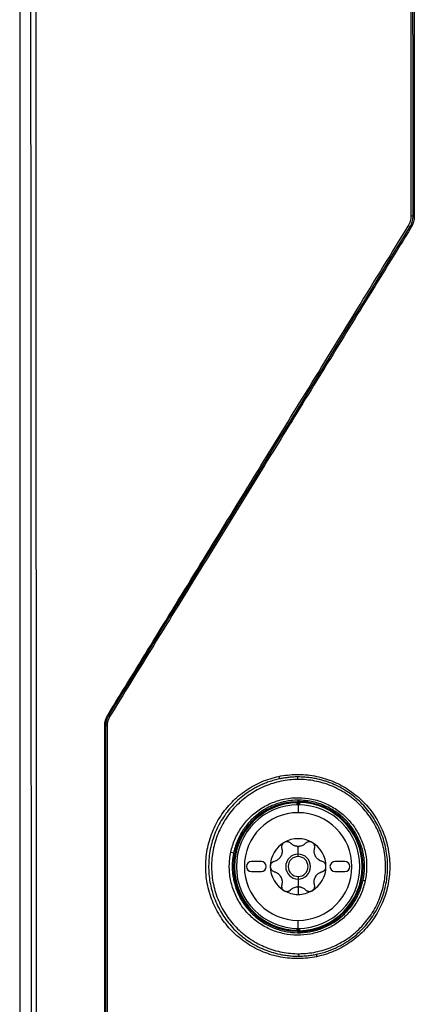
# Model space of a CAD drawing. Header units: millimetres. Extents: x 155473 to 158085, y 111018 to 114514.
# Tile 105 of 181: x 156833 to 156872, y 112861 to 112960. Entities that reach past the tile are written whole.
import ezdxf

# ---------------------------------------------------------------- set-up
doc = ezdxf.new("R2010")
doc.units = ezdxf.units.MM

msp = doc.modelspace()

# ---------------------------------------------------------------- linework, layer by layer
at = {"color": 7, "linetype": 'Continuous', "lineweight": 25}
for p, q in [((156832.715, 113206.734), (156832.715, 112831.733)), ((156872.086, 112940.111), (156872.269, 112940.059)), ((156871.972, 112939.012), (156871.79, 112939.063)), ((156841.571, 112889.942), (156841.685, 112889.91)), ((156841.388, 112888.863), (156841.275, 112888.895)), ((156860.615, 112881.234), (156860.617, 112881.134)), ((156860.617, 112881.134), (156860.717, 112881.134)), ((156860.617, 112880.94), (156860.617, 112881.134)), ((156860.717, 112881.134), (156860.717, 112880.941)), ((156860.753, 112880.941), (156860.753, 112881.17)), ((156860.853, 112881.172), (156860.855, 112881.272)), ((156860.853, 112881.172), (156860.853, 112880.939)), ((156860.715, 112880.941), (156860.715, 112880.141)), ((156860.715, 112875.983), (156860.715, 112876.758)), ((156857.015, 112875.233), (156856.015, 112875.233)), ((156860.715, 112875.733), (156860.715, 112875.983)), ((156865.415, 112875.233), (156864.415, 112875.233)), ((156856.015, 112874.233), (156857.015, 112874.233)), ((156864.415, 112874.233), (156865.415, 112874.233)), ((156860.715, 112873.733), (156860.715, 112873.483)), ((156860.715, 112873.483), (156860.715, 112872.708)), ((156860.715, 112872.702), (156860.715, 112871.933)), ((156860.715, 112868.525), (156860.715, 112869.325)), ((156860.615, 112868.232), (156860.617, 112868.332)), ((156860.617, 112868.332), (156860.617, 112868.526)), ((156860.717, 112868.332), (156860.617, 112868.332)), ((156860.717, 112868.525), (156860.717, 112868.332)), ((156860.753, 112868.295), (156860.753, 112868.525)), ((156860.853, 112868.526), (156860.853, 112868.293)), ((156860.853, 112868.293), (156860.855, 112868.193))]:
    msp.add_line(p, q, dxfattribs=at)
at = {"color": 7, "linetype": 'Continuous', "lineweight": 25, "flags": 128}
for points in [[(156860.615, 112881.234), (156860.636, 112881.254), (156860.652, 112881.27)], [(156860.753, 112881.17), (156860.733, 112881.15), (156860.717, 112881.134)], [(156860.652, 112868.195), (156860.631, 112868.216), (156860.615, 112868.232)], [(156860.717, 112868.332), (156860.737, 112868.311), (156860.753, 112868.295)]]:
    msp.add_lwpolyline(points, dxfattribs=at)
at = {"color": 7, "linetype": 'Continuous', "lineweight": 25}
for centre, radius, start, end in [((156872.369, 112938.352), 1.71, 89.08505, 93.36433), ((156872.322, 112939.386), 0.512, 226.96404, 241.51853), ((156841.937, 112890.131), 0.336, 221.20114, 242.85387), ((156841.484, 112884.452), 4.412, 89.6735, 91.2517), ((156859.2, 112883.81), 0.438, 183.34368, 218.34063), ((156860.286, 112883.54), 0.416, 351.86749, 27.61474), ((156860.715, 112874.733), 6.502, 90.87955, 269.12045), ((156860.715, 112874.733), 6.402, 90.87955, 269.12045), ((156860.617, 112881.134), 0.1, 0.02083, 90.85872), ((156860.653, 112881.17), 0.1, 0.02069, 90.53493), ((156860.715, 112874.733), 6.441, 271.22361, 88.77639), ((156860.715, 112874.733), 6.541, 271.22361, 88.77639), ((156860.715, 112874.733), 6.208, 90, 270), ((156860.715, 112874.733), 5.408, 90, 270), ((156860.715, 112874.733), 6.208, 0, 90), ((156860.715, 112874.733), 5.408, 270, 90), ((156860.715, 112874.733), 2.8, 120, 180), ((156860.715, 112874.733), 2.8, 60, 120), ((156860.715, 112874.733), 2.8, 0, 60), ((156854.523, 112878.525), 2.427, 256.1634, 263.08803), ((156860.715, 112874.733), 2.031, 87.5089, 92.4911), ((156860.715, 112877.824), 1.066, 265.2504, 270), ((156860.715, 112877.824), 1.066, 270, 274.7496), ((156856.015, 112874.733), 0.5, 90, 270), ((156857.015, 112874.733), 0.5, 270, 90), ((156860.715, 112874.733), 2.031, 147.5089, 152.4911), ((156858.038, 112876.278), 1.066, 325.2504, 334.7496), ((156860.715, 112874.733), 1.25, 90, 270), ((156860.715, 112874.733), 1, 90, 270), ((156860.715, 112874.733), 1.25, 270, 90), ((156860.715, 112874.733), 1, 270, 90), ((156860.715, 112874.733), 2.031, 27.5089, 32.4911), ((156863.392, 112876.278), 1.066, 205.2504, 214.7496), ((156864.415, 112874.733), 0.5, 90, 270), ((156865.415, 112874.733), 0.5, 270, 90), ((156860.715, 112874.733), 2.8, 180, 240), ((156860.715, 112874.733), 6.208, 270, 0), ((156860.715, 112874.733), 2.8, 300, 0), ((156860.715, 112874.733), 2.031, 207.5089, 212.4911), ((156858.038, 112873.187), 1.066, 25.2504, 34.7496), ((156860.715, 112874.733), 2.031, 327.5089, 332.4911), ((156863.392, 112873.187), 1.066, 145.2504, 154.7496), ((156867.775, 112875.066), 1.775, 252.81088, 259.63243), ((156860.715, 112874.733), 2.8, 240, 270), ((156860.715, 112871.642), 1.066, 85.2504, 94.7496), ((156860.715, 112874.733), 2.031, 267.5089, 270), ((156860.715, 112874.733), 2.031, 270, 272.4911), ((156860.715, 112874.733), 2.8, 270, 300), ((156860.617, 112868.332), 0.1, 269.14128, 359.97917), ((156860.653, 112868.295), 0.1, 269.46507, 359.97931), ((156860.402, 112865.919), 0.408, 332.808, 8.81437), ((156862.955, 112865.819), 0.405, 164.8366, 199.95084)]:
    msp.add_arc(centre, radius, start, end, dxfattribs=at)
for points, knots in [([(156833.9, 112831.733), (156833.896, 112862.922), (156833.886, 112894.111), (156833.851, 112956.486), (156833.828, 112987.672), (156833.768, 113050.038), (156833.731, 113081.217), (156833.643, 113143.57), (156833.592, 113174.744), (156833.535, 113205.914)], [0, 0, 0, 0, 0.25, 0.25, 0.5, 0.5, 0.75, 0.75, 1, 1, 1, 1]), ([(156834.013, 113205.932), (156834.02, 113202.285), (156834.033, 113194.992), (156834.053, 113184.055), (156834.071, 113173.12), (156834.089, 113162.185), (156834.107, 113151.249), (156834.124, 113140.31), (156834.141, 113129.364), (156834.157, 113118.41), (156834.172, 113107.445), (156834.187, 113096.466), (156834.201, 113085.468), (156834.215, 113074.447), (156834.229, 113063.399), (156834.241, 113052.319), (156834.253, 113041.203), (156834.265, 113030.048), (156834.279, 113015.622), (156834.296, 112997.936), (156834.313, 112977.008), (156834.328, 112956.09), (156834.342, 112935.199), (156834.353, 112914.352), (156834.362, 112893.569), (156834.37, 112872.868), (156834.375, 112852.265), (156834.377, 112838.564), (156834.378, 112831.733)], [0, 0, 0, 0, 0.02925, 0.058487, 0.087717, 0.116944, 0.146175, 0.175415, 0.20467, 0.233945, 0.263249, 0.29259, 0.321979, 0.35143, 0.380952, 0.410557, 0.440258, 0.470066, 0.499991, 0.555911, 0.611847, 0.667756, 0.723592, 0.779309, 0.834858, 0.890185, 0.945242, 1, 1, 1, 1]), ([(156872.086, 112940.111), (156872.085, 112943.8), (156872.084, 112951.173), (156872.081, 112962.222), (156872.079, 112973.251), (156872.076, 112984.256), (156872.073, 112995.237), (156872.069, 113006.19), (156872.066, 113017.112), (156872.063, 113028.003), (156872.059, 113038.861), (156872.055, 113049.688), (156872.051, 113060.488), (156872.047, 113071.265), (156872.042, 113082.022), (156872.037, 113092.764), (156872.033, 113103.495), (156872.028, 113114.218), (156872.023, 113124.938), (156872.017, 113135.656), (156872.012, 113146.376), (156872.006, 113157.1), (156872, 113167.829), (156871.994, 113178.565), (156871.988, 113189.312), (156871.984, 113196.479), (156871.982, 113200.065)], [0, 0, 0, 0, 0.042568, 0.085067, 0.127488, 0.16982, 0.212056, 0.254187, 0.296202, 0.338095, 0.379857, 0.4215, 0.463038, 0.504487, 0.545863, 0.587181, 0.628457, 0.669705, 0.710941, 0.752176, 0.793417, 0.834673, 0.875952, 0.91726, 0.958607, 1, 1, 1, 1]), ([(156872.2, 113198.951), (156872.203, 113196.484), (156872.209, 113191.549), (156872.217, 113184.146), (156872.226, 113176.744), (156872.234, 113169.342), (156872.242, 113161.94), (156872.25, 113154.538), (156872.258, 113147.136), (156872.265, 113139.734), (156872.273, 113132.333), (156872.28, 113124.932), (156872.287, 113117.531), (156872.294, 113110.131), (156872.3, 113102.731), (156872.307, 113095.331), (156872.313, 113087.932), (156872.319, 113080.533), (156872.325, 113073.134), (156872.33, 113065.736), (156872.336, 113058.339), (156872.341, 113050.942), (156872.346, 113043.545), (156872.351, 113036.149), (156872.355, 113028.754), (156872.36, 113021.359), (156872.364, 113013.965), (156872.368, 113006.571), (156872.372, 112999.178), (156872.376, 112991.786), (156872.38, 112984.395), (156872.383, 112977.004), (156872.386, 112969.614), (156872.389, 112962.225), (156872.392, 112954.836), (156872.394, 112947.449), (156872.396, 112942.524), (156872.397, 112940.062)], [0, 0, 0, 0, 0.0286306, 0.057258, 0.0858822, 0.1145032, 0.1431209, 0.1717353, 0.2003465, 0.2289543, 0.2575587, 0.2861598, 0.3147574, 0.3433515, 0.3719422, 0.4005294, 0.4291131, 0.4576931, 0.4862696, 0.5148425, 0.5434117, 0.5719773, 0.6005391, 0.6290972, 0.6576516, 0.6862021, 0.7147488, 0.7432917, 0.7718307, 0.8003659, 0.828897, 0.8574243, 0.8859475, 0.9144667, 0.9429819, 0.971493, 1, 1, 1, 1]), ([(156871.79, 112939.063), (156871.813, 112939.103), (156871.859, 112939.182), (156871.919, 112939.306), (156871.97, 112939.433), (156872.025, 112939.608), (156872.075, 112939.834), (156872.082, 112940.018), (156872.086, 112940.111)], [0, 0, 0, 0, 0.124856, 0.249162, 0.373509, 0.498491, 0.749149, 1, 1, 1, 1]), ([(156871.972, 112939.012), (156871.996, 112939.051), (156872.043, 112939.131), (156872.103, 112939.257), (156872.154, 112939.386), (156872.196, 112939.519), (156872.229, 112939.653), (156872.252, 112939.788), (156872.267, 112939.924), (156872.268, 112940.014), (156872.269, 112940.059)], [0, 0, 0, 0, 0.126137, 0.252521, 0.378862, 0.50487, 0.630259, 0.754752, 0.878081, 1, 1, 1, 1]), ([(156841.571, 112889.942), (156843.097, 112892.422), (156846.301, 112897.63), (156851.338, 112905.816), (156856.44, 112914.11), (156863.309, 112925.275), (156868.345, 112933.462), (156871.79, 112939.063)], [0, 0, 0, 0, 0.1514424, 0.318108, 0.5, 0.6579627, 1, 1, 1, 1]), ([(156872.078, 112938.936), (156871.324, 112937.713), (156869.821, 112935.275), (156867.574, 112931.631), (156865.342, 112928.012), (156863.125, 112924.418), (156860.924, 112920.849), (156858.737, 112917.304), (156856.566, 112913.784), (156854.409, 112910.289), (156852.268, 112906.819), (156850.142, 112903.374), (156848.031, 112899.953), (156845.935, 112896.557), (156843.855, 112893.186), (156842.473, 112890.948), (156841.784, 112889.832)], [0, 0, 0, 0, 0.074618, 0.148745, 0.222382, 0.295528, 0.368183, 0.440347, 0.512021, 0.583204, 0.653896, 0.724098, 0.793809, 0.86303, 0.93176, 1, 1, 1, 1]), ([(156841.388, 112888.863), (156841.389, 112888.907), (156841.39, 112888.996), (156841.404, 112889.13), (156841.427, 112889.265), (156841.46, 112889.399), (156841.502, 112889.532), (156841.553, 112889.662), (156841.614, 112889.789), (156841.661, 112889.87), (156841.685, 112889.91)], [0, 0, 0, 0, 0.120321, 0.24249, 0.366276, 0.491425, 0.617663, 0.744704, 0.872251, 1, 1, 1, 1]), ([(156858.763, 112883.785), (156859.353, 112883.91), (156859.961, 112883.976), (156861.161, 112883.991), (156861.757, 112883.94), (156862.646, 112883.777), (156862.943, 112883.707), (156863.523, 112883.54), (156863.808, 112883.443), (156864.644, 112883.111), (156865.179, 112882.837), (156866.202, 112882.177), (156866.676, 112881.8), (156867.325, 112881.172), (156867.532, 112880.951), (156867.925, 112880.489), (156868.112, 112880.245), (156868.631, 112879.493), (156868.925, 112878.964), (156869.407, 112877.851), (156869.596, 112877.26), (156869.849, 112876.071), (156869.918, 112875.468), (156869.93, 112874.551), (156869.918, 112874.242), (156869.866, 112873.634), (156869.784, 112873.031), (156869.643, 112872.441), (156869.473, 112871.856), (156869.372, 112871.565), (156869.029, 112870.713), (156868.748, 112870.176), (156868.25, 112869.415), (156868.072, 112869.17), (156867.688, 112868.694), (156867.485, 112868.465), (156866.848, 112867.818), (156866.385, 112867.431), (156865.635, 112866.92), (156865.374, 112866.76), (156864.842, 112866.47), (156864.571, 112866.339), (156863.742, 112865.986), (156863.169, 112865.806), (156862.574, 112865.681)], [0, 0, 0, 0, 0.0625, 0.0625, 0.125, 0.125, 0.15625, 0.15625, 0.1875, 0.1875, 0.25, 0.25, 0.3125, 0.3125, 0.34375, 0.34375, 0.375, 0.375, 0.4375, 0.4375, 0.5, 0.5, 0.5625, 0.5625, 0.59375, 0.59375, 0.625, 0.65625, 0.65625, 0.6875, 0.6875, 0.75, 0.75, 0.78125, 0.78125, 0.8125, 0.8125, 0.875, 0.875, 0.90625, 0.90625, 0.9375, 0.9375, 1, 1, 1, 1]), ([(156862.574, 112865.681), (156861.98, 112865.556), (156861.38, 112865.491), (156860.471, 112865.481), (156860.169, 112865.492), (156859.566, 112865.545), (156859.265, 112865.586), (156858.377, 112865.753), (156857.803, 112865.919), (156856.688, 112866.364), (156856.144, 112866.645), (156855.136, 112867.299), (156854.666, 112867.672), (156854.014, 112868.305), (156853.804, 112868.529), (156853.413, 112868.992), (156853.229, 112869.232), (156852.715, 112869.976), (156852.421, 112870.506), (156851.935, 112871.631), (156851.751, 112872.209), (156851.561, 112873.098), (156851.513, 112873.399), (156851.444, 112874.006), (156851.425, 112874.314), (156851.414, 112875.229), (156851.466, 112875.833), (156851.634, 112876.731), (156851.705, 112877.03), (156851.877, 112877.618), (156851.976, 112877.905), (156852.316, 112878.749), (156852.595, 112879.286), (156853.265, 112880.309), (156853.646, 112880.781), (156854.279, 112881.426), (156854.5, 112881.631), (156854.965, 112882.02), (156855.209, 112882.205), (156855.958, 112882.716), (156856.484, 112883.004), (156857.59, 112883.476), (156858.172, 112883.66), (156858.763, 112883.785)], [0, 0, 0, 0, 0.0625, 0.0625, 0.09375, 0.09375, 0.125, 0.125, 0.1875, 0.1875, 0.25, 0.25, 0.3125, 0.3125, 0.34375, 0.34375, 0.375, 0.375, 0.4375, 0.4375, 0.5, 0.5, 0.53125, 0.53125, 0.5625, 0.5625, 0.625, 0.625, 0.65625, 0.65625, 0.6875, 0.6875, 0.75, 0.75, 0.8125, 0.8125, 0.84375, 0.84375, 0.875, 0.875, 0.9375, 0.9375, 1, 1, 1, 1]), ([(156858.856, 112883.539), (156858.762, 112883.518), (156858.574, 112883.476), (156858.298, 112883.404), (156858.031, 112883.325), (156857.773, 112883.24), (156857.523, 112883.149), (156857.282, 112883.054), (156857.05, 112882.954), (156856.827, 112882.851), (156856.612, 112882.744), (156856.406, 112882.635), (156856.208, 112882.524), (156856.019, 112882.411), (156855.416, 112882.032), (156854.493, 112881.305), (156853.394, 112880.052), (156852.551, 112878.641), (156851.973, 112877.076), (156851.692, 112875.44), (156851.715, 112873.778), (156852.042, 112872.144), (156852.657, 112870.615), (156853.547, 112869.207), (156854.649, 112868.019), (156855.98, 112867.02), (156857.19, 112866.419), (156858.257, 112866.062), (156858.965, 112865.894), (156859.618, 112865.795), (156860.166, 112865.742), (156860.532, 112865.736), (156860.715, 112865.733)], [0, 0, 0, 0, 0.011126, 0.022002, 0.032629, 0.043007, 0.053135, 0.063014, 0.072643, 0.082023, 0.091153, 0.100035, 0.108667, 0.11705, 0.125184, 0.189995, 0.250125, 0.313719, 0.375119, 0.43777, 0.500111, 0.561796, 0.625016, 0.685555, 0.749872, 0.808281, 0.874715, 0.90332, 0.937028, 0.958017, 0.979008, 1, 1, 1, 1]), ([(156860.698, 112883.481), (156860.127, 112883.477), (156859.553, 112883.416), (156858.44, 112883.188), (156857.899, 112883.021), (156857.11, 112882.689), (156856.849, 112882.565), (156856.346, 112882.293), (156856.103, 112882.145), (156855.396, 112881.669), (156854.955, 112881.305), (156854.142, 112880.485), (156853.781, 112880.042), (156853.307, 112879.327), (156853.161, 112879.08), (156852.891, 112878.569), (156852.767, 112878.306), (156852.441, 112877.506), (156852.278, 112876.957), (156852.114, 112876.108), (156852.073, 112875.819), (156852.02, 112875.242), (156852.008, 112874.954), (156852.014, 112874.093), (156852.074, 112873.522), (156852.31, 112872.384), (156852.483, 112871.835), (156852.819, 112871.045), (156852.944, 112870.787), (156853.22, 112870.282), (156853.372, 112870.034), (156853.858, 112869.322), (156854.224, 112868.886), (156855.038, 112868.087), (156855.491, 112867.722), (156856.442, 112867.099), (156856.944, 112866.836), (156857.737, 112866.515), (156858.009, 112866.42), (156858.556, 112866.259), (156858.832, 112866.192), (156859.666, 112866.032), (156860.232, 112865.979), (156860.806, 112865.982)], [0, 0, 0, 0, 0.0625, 0.0625, 0.125, 0.125, 0.15625, 0.15625, 0.1875, 0.1875, 0.25, 0.25, 0.3125, 0.3125, 0.34375, 0.34375, 0.375, 0.375, 0.4375, 0.4375, 0.46875, 0.46875, 0.5, 0.5, 0.5625, 0.5625, 0.625, 0.625, 0.65625, 0.65625, 0.6875, 0.6875, 0.75, 0.75, 0.8125, 0.8125, 0.875, 0.875, 0.90625, 0.90625, 0.9375, 0.9375, 1, 1, 1, 1]), ([(156860.715, 112883.733), (156860.617, 112883.732), (156860.427, 112883.73), (156860.153, 112883.716), (156859.902, 112883.697), (156859.673, 112883.673), (156859.467, 112883.646), (156859.283, 112883.619), (156859.121, 112883.591), (156858.981, 112883.565), (156858.896, 112883.547), (156858.856, 112883.539)], [0, 0, 0, 0, 0.157994, 0.304267, 0.43882, 0.561653, 0.672764, 0.772155, 0.859825, 0.935773, 1, 1, 1, 1]), ([(156860.806, 112865.982), (156861.38, 112865.985), (156861.944, 112866.044), (156862.777, 112866.214), (156863.052, 112866.284), (156863.598, 112866.451), (156863.87, 112866.55), (156864.66, 112866.88), (156865.161, 112867.15), (156866.108, 112867.787), (156866.557, 112868.157), (156867.363, 112868.968), (156867.725, 112869.41), (156868.204, 112870.132), (156868.352, 112870.382), (156868.622, 112870.891), (156868.865, 112871.41), (156869.056, 112871.951), (156869.221, 112872.504), (156869.29, 112872.787), (156869.455, 112873.64), (156869.508, 112874.211), (156869.5, 112875.362), (156869.439, 112875.945), (156869.205, 112877.071), (156869.034, 112877.618), (156868.696, 112878.415), (156868.569, 112878.677), (156868.293, 112879.182), (156868.144, 112879.426), (156867.661, 112880.134), (156867.293, 112880.575), (156866.469, 112881.383), (156866.025, 112881.739), (156865.311, 112882.207), (156865.066, 112882.351), (156864.559, 112882.616), (156864.297, 112882.738), (156863.503, 112883.058), (156862.96, 112883.218), (156861.844, 112883.432), (156861.269, 112883.485), (156860.698, 112883.481)], [0, 0, 0, 0, 0.0625, 0.0625, 0.09375, 0.09375, 0.125, 0.125, 0.1875, 0.1875, 0.25, 0.25, 0.3125, 0.3125, 0.34375, 0.34375, 0.375, 0.40625, 0.40625, 0.4375, 0.4375, 0.5, 0.5, 0.5625, 0.5625, 0.625, 0.625, 0.65625, 0.65625, 0.6875, 0.6875, 0.75, 0.75, 0.8125, 0.8125, 0.84375, 0.84375, 0.875, 0.875, 0.9375, 0.9375, 1, 1, 1, 1]), ([(156862.564, 112865.925), (156862.662, 112865.946), (156862.857, 112865.989), (156863.145, 112866.065), (156863.424, 112866.148), (156863.697, 112866.239), (156863.961, 112866.337), (156864.217, 112866.44), (156864.465, 112866.55), (156864.706, 112866.664), (156864.938, 112866.783), (156865.162, 112866.907), (156865.379, 112867.034), (156865.996, 112867.419), (156866.93, 112868.153), (156868.03, 112869.404), (156868.877, 112870.82), (156869.456, 112872.384), (156869.739, 112874.021), (156869.716, 112875.685), (156869.389, 112877.319), (156868.774, 112878.852), (156867.882, 112880.26), (156866.772, 112881.456), (156865.44, 112882.452), (156864.346, 112882.993), (156863.573, 112883.27), (156863.197, 112883.387), (156862.78, 112883.497), (156862.322, 112883.593), (156861.822, 112883.669), (156861.282, 112883.722), (156860.908, 112883.729), (156860.715, 112883.733)], [0, 0, 0, 0, 0.011533, 0.022867, 0.034001, 0.044935, 0.055669, 0.066204, 0.076539, 0.086675, 0.096611, 0.106348, 0.115885, 0.125224, 0.189395, 0.250262, 0.313478, 0.375248, 0.437765, 0.500189, 0.562045, 0.625101, 0.686147, 0.750003, 0.809594, 0.874914, 0.888522, 0.90355, 0.919999, 0.937869, 0.957159, 0.977869, 1, 1, 1, 1]), ([(156853.943, 112876.169), (156854.037, 112876.618), (156854.175, 112877.05), (156854.442, 112877.673), (156854.541, 112877.876), (156854.761, 112878.275), (156854.882, 112878.47), (156855.267, 112879.031), (156855.558, 112879.375), (156856.204, 112880.004), (156856.562, 112880.29), (156857.316, 112880.779), (156857.713, 112880.986), (156858.341, 112881.237), (156858.557, 112881.311), (156858.988, 112881.437), (156859.206, 112881.489), (156859.865, 112881.612), (156860.312, 112881.652), (156861.217, 112881.644), (156861.661, 112881.595), (156862.318, 112881.46), (156862.535, 112881.404), (156862.966, 112881.27), (156863.18, 112881.191), (156863.802, 112880.928), (156864.196, 112880.715), (156864.942, 112880.21), (156865.295, 112879.917), (156865.928, 112879.276), (156866.212, 112878.926), (156866.714, 112878.165), (156866.926, 112877.761), (156867.182, 112877.133), (156867.257, 112876.919), (156867.386, 112876.483), (156867.44, 112876.259), (156867.568, 112875.586), (156867.608, 112875.135), (156867.6, 112874.227), (156867.55, 112873.767), (156867.456, 112873.32)], [0, 0, 0, 0, 0.0625, 0.0625, 0.09375, 0.09375, 0.125, 0.125, 0.1875, 0.1875, 0.25, 0.25, 0.3125, 0.3125, 0.34375, 0.34375, 0.375, 0.375, 0.4375, 0.4375, 0.5, 0.5, 0.53125, 0.53125, 0.5625, 0.5625, 0.625, 0.625, 0.6875, 0.6875, 0.75, 0.75, 0.8125, 0.8125, 0.84375, 0.84375, 0.875, 0.875, 0.9375, 0.9375, 1, 1, 1, 1]), ([(156867.394, 112874.746), (156867.393, 112874.828), (156867.391, 112874.991), (156867.377, 112875.236), (156867.354, 112875.481), (156867.322, 112875.725), (156867.282, 112875.967), (156867.232, 112876.207), (156867.174, 112876.445), (156867.107, 112876.682), (156867.03, 112876.916), (156866.834, 112877.451), (156866.432, 112878.261), (156865.698, 112879.235), (156864.794, 112880.066), (156863.778, 112880.702), (156862.64, 112881.158), (156861.369, 112881.414), (156860.127, 112881.406), (156859.013, 112881.193), (156858.153, 112880.893), (156857.429, 112880.529), (156856.67, 112880.037), (156855.885, 112879.346), (156855.276, 112878.571), (156854.902, 112877.946), (156854.679, 112877.501), (156854.493, 112877.045), (156854.34, 112876.583), (156854.267, 112876.271), (156854.231, 112876.116)], [0, 0, 0, 0, 0.012448, 0.024932, 0.037436, 0.049944, 0.062439, 0.074913, 0.087398, 0.099915, 0.112481, 0.125114, 0.187013, 0.250052, 0.31128, 0.374996, 0.433917, 0.499935, 0.574553, 0.624855, 0.675054, 0.714912, 0.749883, 0.814279, 0.874839, 0.900492, 0.925812, 0.950942, 0.97574, 1, 1, 1, 1]), ([(156860.853, 112881.172), (156860.844, 112881.172), (156860.825, 112881.173), (156860.793, 112881.173), (156860.761, 112881.172), (156860.756, 112881.171), (156860.753, 112881.17)], [0, 0, 0, 0, 0.162715, 0.3838935, 0.6631673, 1, 1, 1, 1]), ([(156865.393, 112879.5), (156865.33, 112879.56), (156865.205, 112879.679), (156865.007, 112879.85), (156864.803, 112880.015), (156864.591, 112880.172), (156864.444, 112880.27), (156864.371, 112880.319)], [0, 0, 0, 0, 0.197372, 0.396047, 0.596035, 0.797349, 1, 1, 1, 1]), ([(156859.315, 112877.158), (156859.296, 112877.145), (156859.256, 112877.12), (156859.204, 112877.074), (156859.157, 112877.021), (156859.117, 112876.961), (156859.081, 112876.885), (156859.053, 112876.79), (156859.044, 112876.674), (156859.059, 112876.597), (156859.067, 112876.557)], [0, 0, 0, 0, 0.097875, 0.196697, 0.29658, 0.397634, 0.499966, 0.655549, 0.822147, 1, 1, 1, 1]), ([(156859.96, 112877.072), (156859.942, 112877.089), (156859.906, 112877.122), (156859.846, 112877.161), (156859.784, 112877.191), (156859.72, 112877.212), (156859.638, 112877.229), (156859.537, 112877.231), (156859.42, 112877.21), (156859.35, 112877.175), (156859.315, 112877.158)], [0, 0, 0, 0, 0.108101, 0.212121, 0.312109, 0.408115, 0.500199, 0.669962, 0.836392, 1, 1, 1, 1]), ([(156860.627, 112876.761), (156860.597, 112876.765), (156860.536, 112876.771), (156860.444, 112876.791), (156860.352, 112876.82), (156860.238, 112876.867), (156860.1, 112876.945), (156860.008, 112877.028), (156859.96, 112877.072)], [0, 0, 0, 0, 0.118955, 0.241753, 0.368585, 0.499622, 0.734116, 1, 1, 1, 1]), ([(156861.471, 112877.072), (156861.447, 112877.049), (156861.399, 112877.004), (156861.323, 112876.946), (156861.246, 112876.898), (156861.137, 112876.842), (156860.991, 112876.787), (156860.865, 112876.77), (156860.804, 112876.761)], [0, 0, 0, 0, 0.136832, 0.265737, 0.386769, 0.49999, 0.757495, 1, 1, 1, 1]), ([(156862.115, 112877.158), (156862.095, 112877.168), (156862.054, 112877.19), (156861.987, 112877.212), (156861.917, 112877.226), (156861.846, 112877.231), (156861.762, 112877.225), (156861.666, 112877.201), (156861.561, 112877.151), (156861.501, 112877.099), (156861.471, 112877.072)], [0, 0, 0, 0, 0.097875, 0.196697, 0.29658, 0.397634, 0.499966, 0.655549, 0.822147, 1, 1, 1, 1]), ([(156862.363, 112876.557), (156862.369, 112876.581), (156862.379, 112876.628), (156862.383, 112876.7), (156862.378, 112876.769), (156862.365, 112876.834), (156862.338, 112876.913), (156862.29, 112877.002), (156862.213, 112877.093), (156862.148, 112877.136), (156862.115, 112877.158)], [0, 0, 0, 0, 0.108101, 0.212121, 0.312109, 0.408115, 0.500199, 0.669962, 0.836392, 1, 1, 1, 1]), ([(156867.456, 112873.32), (156867.362, 112872.874), (156867.222, 112872.433), (156866.864, 112871.601), (156866.646, 112871.206), (156866.26, 112870.645), (156866.12, 112870.462), (156865.828, 112870.116), (156865.674, 112869.951), (156865.19, 112869.481), (156864.839, 112869.2), (156864.076, 112868.705), (156863.677, 112868.499), (156863.054, 112868.25), (156862.842, 112868.177), (156862.41, 112868.051), (156862.188, 112867.999), (156861.525, 112867.875), (156861.08, 112867.836), (156860.186, 112867.845), (156859.732, 112867.893), (156858.856, 112868.075), (156858.429, 112868.208), (156857.807, 112868.47), (156857.602, 112868.569), (156857.206, 112868.784), (156857.015, 112868.901), (156856.458, 112869.277), (156856.11, 112869.565), (156855.471, 112870.211), (156855.187, 112870.561), (156854.814, 112871.125), (156854.698, 112871.32), (156854.486, 112871.723), (156854.389, 112871.931), (156854.132, 112872.561), (156854.004, 112872.994), (156853.832, 112873.888), (156853.79, 112874.348), (156853.798, 112875.266), (156853.848, 112875.72), (156853.943, 112876.169)], [0, 0, 0, 0, 0.0625, 0.0625, 0.125, 0.125, 0.15625, 0.15625, 0.1875, 0.1875, 0.25, 0.25, 0.3125, 0.3125, 0.34375, 0.34375, 0.375, 0.375, 0.4375, 0.4375, 0.5, 0.5, 0.5625, 0.5625, 0.59375, 0.59375, 0.625, 0.625, 0.6875, 0.6875, 0.75, 0.75, 0.78125, 0.78125, 0.8125, 0.8125, 0.875, 0.875, 0.9375, 0.9375, 1, 1, 1, 1]), ([(156854.231, 112876.116), (156854.216, 112876.041), (156854.186, 112875.89), (156854.15, 112875.663), (156854.122, 112875.436), (156854.103, 112875.207), (156854.09, 112874.978), (156854.088, 112874.825), (156854.088, 112874.748)], [0, 0, 0, 0, 0.1671525, 0.3338311, 0.5002449, 0.6666042, 0.8331196, 1, 1, 1, 1]), ([(156859.067, 112876.557), (156859.075, 112876.524), (156859.091, 112876.461), (156859.102, 112876.366), (156859.106, 112876.275), (156859.1, 112876.153), (156859.075, 112875.999), (156859.026, 112875.881), (156859.003, 112875.823)], [0, 0, 0, 0, 0.136832, 0.265737, 0.386769, 0.49999, 0.757495, 1, 1, 1, 1]), ([(156862.428, 112875.823), (156862.416, 112875.851), (156862.391, 112875.908), (156862.363, 112875.997), (156862.341, 112876.091), (156862.325, 112876.214), (156862.323, 112876.372), (156862.349, 112876.493), (156862.363, 112876.557)], [0, 0, 0, 0, 0.118955, 0.241753, 0.368585, 0.499622, 0.734116, 1, 1, 1, 1]), ([(156858.312, 112875.248), (156858.288, 112875.241), (156858.242, 112875.226), (156858.178, 112875.194), (156858.121, 112875.155), (156858.071, 112875.111), (156858.015, 112875.048), (156857.963, 112874.962), (156857.923, 112874.85), (156857.918, 112874.771), (156857.915, 112874.733)], [0, 0, 0, 0, 0.108101, 0.212121, 0.312109, 0.408115, 0.500199, 0.669962, 0.836392, 1, 1, 1, 1]), ([(156858.914, 112875.671), (156858.896, 112875.646), (156858.86, 112875.596), (156858.797, 112875.527), (156858.726, 112875.462), (156858.628, 112875.387), (156858.491, 112875.306), (156858.374, 112875.268), (156858.312, 112875.248)], [0, 0, 0, 0, 0.118955, 0.241753, 0.368585, 0.499622, 0.734116, 1, 1, 1, 1]), ([(156863.119, 112875.248), (156863.087, 112875.257), (156863.024, 112875.276), (156862.936, 112875.313), (156862.856, 112875.355), (156862.753, 112875.422), (156862.632, 112875.52), (156862.554, 112875.622), (156862.516, 112875.671)], [0, 0, 0, 0, 0.136832, 0.265737, 0.386769, 0.49999, 0.757495, 1, 1, 1, 1]), ([(156863.515, 112874.733), (156863.514, 112874.756), (156863.513, 112874.802), (156863.498, 112874.871), (156863.476, 112874.938), (156863.444, 112875.002), (156863.397, 112875.072), (156863.328, 112875.143), (156863.232, 112875.21), (156863.157, 112875.235), (156863.119, 112875.248)], [0, 0, 0, 0, 0.097875, 0.196697, 0.29658, 0.397634, 0.499966, 0.655549, 0.822147, 1, 1, 1, 1]), ([(156854.088, 112874.748), (156854.088, 112874.667), (156854.09, 112874.504), (156854.104, 112874.261), (156854.126, 112874.018), (156854.157, 112873.776), (156854.197, 112873.534), (156854.246, 112873.293), (156854.305, 112873.052), (156854.372, 112872.813), (156854.449, 112872.575), (156854.576, 112872.226), (156854.776, 112871.774), (156855.07, 112871.245), (156855.415, 112870.74), (156855.933, 112870.111), (156856.691, 112869.417), (156857.726, 112868.77), (156858.67, 112868.397), (156859.455, 112868.205), (156860.253, 112868.085), (156861.268, 112868.073), (156862.496, 112868.284), (156863.639, 112868.713), (156864.698, 112869.349), (156865.596, 112870.14), (156866.206, 112870.916), (156866.579, 112871.54), (156866.802, 112871.985), (156866.989, 112872.441), (156867.142, 112872.902), (156867.214, 112873.215), (156867.251, 112873.37)], [0, 0, 0, 0, 0.012402, 0.024791, 0.037185, 0.049601, 0.062056, 0.074574, 0.087182, 0.09986, 0.112581, 0.125318, 0.156637, 0.18802, 0.218006, 0.250346, 0.312943, 0.37528, 0.437788, 0.46894, 0.500294, 0.562678, 0.625198, 0.692078, 0.750055, 0.814683, 0.874894, 0.900449, 0.925902, 0.950972, 0.975624, 1, 1, 1, 1]), ([(156857.915, 112874.733), (156857.916, 112874.71), (156857.918, 112874.663), (156857.932, 112874.594), (156857.955, 112874.527), (156857.987, 112874.463), (156858.034, 112874.393), (156858.103, 112874.322), (156858.198, 112874.256), (156858.273, 112874.231), (156858.312, 112874.218)], [0, 0, 0, 0, 0.097875, 0.196697, 0.29658, 0.397634, 0.499966, 0.655549, 0.822147, 1, 1, 1, 1]), ([(156858.312, 112874.218), (156858.344, 112874.208), (156858.406, 112874.19), (156858.495, 112874.152), (156858.574, 112874.11), (156858.678, 112874.044), (156858.798, 112873.945), (156858.876, 112873.844), (156858.914, 112873.795)], [0, 0, 0, 0, 0.1368319, 0.2657372, 0.3867688, 0.4999905, 0.7574953, 1, 1, 1, 1]), ([(156862.516, 112873.795), (156862.534, 112873.819), (156862.571, 112873.869), (156862.634, 112873.938), (156862.704, 112874.004), (156862.803, 112874.079), (156862.939, 112874.16), (156863.057, 112874.197), (156863.119, 112874.218)], [0, 0, 0, 0, 0.118955, 0.241753, 0.368585, 0.499622, 0.734116, 1, 1, 1, 1]), ([(156863.119, 112874.218), (156863.142, 112874.225), (156863.189, 112874.239), (156863.253, 112874.272), (156863.31, 112874.31), (156863.36, 112874.355), (156863.415, 112874.417), (156863.468, 112874.503), (156863.508, 112874.616), (156863.513, 112874.694), (156863.515, 112874.733)], [0, 0, 0, 0, 0.108101, 0.212121, 0.312109, 0.408115, 0.500199, 0.669962, 0.836392, 1, 1, 1, 1]), ([(156867.251, 112873.37), (156867.266, 112873.446), (156867.296, 112873.597), (156867.331, 112873.826), (156867.359, 112874.056), (156867.379, 112874.286), (156867.391, 112874.517), (156867.393, 112874.67), (156867.394, 112874.746)], [0, 0, 0, 0, 0.166986, 0.334112, 0.501179, 0.667982, 0.834319, 1, 1, 1, 1]), ([(156859.003, 112873.642), (156859.015, 112873.614), (156859.04, 112873.558), (156859.068, 112873.468), (156859.089, 112873.374), (156859.105, 112873.252), (156859.107, 112873.093), (156859.081, 112872.973), (156859.067, 112872.909)], [0, 0, 0, 0, 0.118955, 0.241753, 0.368585, 0.499622, 0.734116, 1, 1, 1, 1]), ([(156862.363, 112872.909), (156862.355, 112872.941), (156862.34, 112873.005), (156862.328, 112873.1), (156862.325, 112873.19), (156862.331, 112873.313), (156862.356, 112873.467), (156862.404, 112873.585), (156862.428, 112873.642)], [0, 0, 0, 0, 0.136832, 0.265737, 0.386769, 0.49999, 0.757495, 1, 1, 1, 1]), ([(156859.067, 112872.909), (156859.062, 112872.885), (156859.051, 112872.838), (156859.047, 112872.766), (156859.052, 112872.697), (156859.066, 112872.631), (156859.092, 112872.552), (156859.14, 112872.463), (156859.218, 112872.373), (156859.283, 112872.329), (156859.315, 112872.308)], [0, 0, 0, 0, 0.108101, 0.212121, 0.312109, 0.408115, 0.500199, 0.669962, 0.836392, 1, 1, 1, 1]), ([(156859.315, 112872.308), (156859.336, 112872.297), (156859.377, 112872.275), (156859.443, 112872.253), (156859.512, 112872.239), (156859.558, 112872.237), (156859.582, 112872.236)], [0, 0, 0, 0, 0.246914, 0.495698, 0.746635, 1, 1, 1, 1]), ([(156859.582, 112872.236), (156859.603, 112872.237), (156859.647, 112872.239), (156859.713, 112872.251), (156859.779, 112872.272), (156859.843, 112872.303), (156859.905, 112872.343), (156859.941, 112872.376), (156859.96, 112872.394)], [0, 0, 0, 0, 0.151718, 0.309271, 0.472775, 0.642337, 0.818051, 1, 1, 1, 1]), ([(156859.96, 112872.394), (156859.984, 112872.417), (156860.031, 112872.462), (156860.108, 112872.519), (156860.184, 112872.567), (156860.293, 112872.624), (156860.439, 112872.679), (156860.566, 112872.696), (156860.627, 112872.704)], [0, 0, 0, 0, 0.136832, 0.265737, 0.386769, 0.49999, 0.757495, 1, 1, 1, 1]), ([(156860.804, 112872.704), (156860.834, 112872.701), (156860.895, 112872.694), (156860.987, 112872.674), (156861.079, 112872.646), (156861.193, 112872.598), (156861.331, 112872.52), (156861.422, 112872.437), (156861.471, 112872.394)], [0, 0, 0, 0, 0.118955, 0.241753, 0.368585, 0.499622, 0.734116, 1, 1, 1, 1]), ([(156861.471, 112872.394), (156861.489, 112872.376), (156861.526, 112872.343), (156861.588, 112872.303), (156861.652, 112872.272), (156861.718, 112872.251), (156861.783, 112872.239), (156861.827, 112872.237), (156861.849, 112872.236)], [0, 0, 0, 0, 0.181949, 0.357663, 0.527225, 0.690729, 0.848282, 1, 1, 1, 1]), ([(156861.849, 112872.236), (156861.872, 112872.237), (156861.919, 112872.239), (156861.988, 112872.253), (156862.054, 112872.275), (156862.095, 112872.297), (156862.115, 112872.308)], [0, 0, 0, 0, 0.253365, 0.504302, 0.753086, 1, 1, 1, 1]), ([(156862.115, 112872.308), (156862.135, 112872.32), (156862.174, 112872.345), (156862.227, 112872.392), (156862.274, 112872.445), (156862.313, 112872.504), (156862.35, 112872.58), (156862.377, 112872.675), (156862.387, 112872.792), (156862.371, 112872.869), (156862.363, 112872.909)], [0, 0, 0, 0, 0.097875, 0.196697, 0.29658, 0.397634, 0.499966, 0.655549, 0.822147, 1, 1, 1, 1]), ([(156860.753, 112868.295), (156860.754, 112868.295), (156860.756, 112868.294), (156860.769, 112868.294), (156860.786, 112868.293), (156860.805, 112868.293), (156860.823, 112868.293), (156860.839, 112868.293), (156860.848, 112868.293), (156860.853, 112868.293)], [0, 0, 0, 0, 0.200124, 0.381204, 0.543206, 0.686102, 0.809871, 0.914501, 1, 1, 1, 1]), ([(156860.715, 112865.733), (156860.817, 112865.734), (156861.017, 112865.736), (156861.309, 112865.751), (156861.587, 112865.774), (156861.852, 112865.803), (156862.102, 112865.839), (156862.338, 112865.879), (156862.49, 112865.91), (156862.564, 112865.925)], [0, 0, 0, 0, 0.164331, 0.321504, 0.471519, 0.614376, 0.750075, 0.878616, 1, 1, 1, 1])]:
    msp.add_open_spline(points, degree=3, knots=knots, dxfattribs=at)
for points in [[(156872.269, 112940.059), (156872.241, 113026.447), (156872.175, 113112.788), (156872.07, 113198.983)], [(156872.397, 112940.062), (156872.397, 112939.664), (156872.286, 112939.274), (156872.078, 112938.936)], [(156841.685, 112889.91), (156851.772, 112906.253), (156861.869, 112922.622), (156871.972, 112939.012)], [(156841.275, 112888.895), (156841.275, 112889.264), (156841.378, 112889.627), (156841.571, 112889.942)], [(156841.279, 112849.745), (156841.278, 112862.795), (156841.277, 112875.845), (156841.275, 112888.895)], [(156841.784, 112889.832), (156841.605, 112889.542), (156841.509, 112889.206), (156841.509, 112888.864)], [(156841.39, 112849.745), (156841.39, 112862.784), (156841.389, 112875.824), (156841.388, 112888.863)], [(156841.509, 112888.864), (156841.511, 112875.824), (156841.511, 112862.784), (156841.511, 112849.745)], [(156860.855, 112881.272), (156860.746, 112881.275), (156860.654, 112881.272), (156860.652, 112881.27)], [(156860.652, 112868.195), (156860.654, 112868.194), (156860.746, 112868.191), (156860.855, 112868.193)]]:
    msp.add_open_spline(points, degree=3, dxfattribs=at)

doc.saveas('drawing.dxf')
